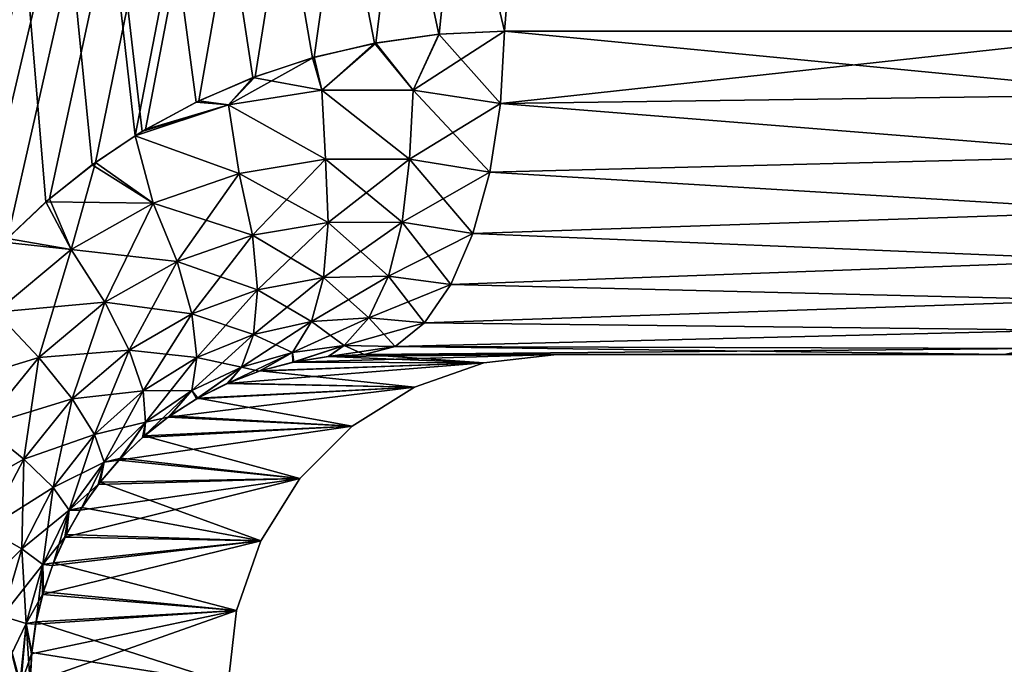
# Model space of a CAD drawing. Header units: millimetres. Extents: x -272 to -228, y -64 to 39.
# Tile 150 of 245: x -243.247 to -241.75, y -4.471 to -3.491. Entities that reach past the tile are written whole.
import ezdxf

# ---------------------------------------------------------------- set-up
doc = ezdxf.new("R2010")
doc.units = ezdxf.units.MM
doc.header["$LTSCALE"] = 26.699852
for name, color, linetype in [('104', 7, 'CONTINUOUS'), ('133', 7, 'CONTINUOUS'), ('134', 7, 'CONTINUOUS'), ('285', 7, 'CONTINUOUS'), ('286', 7, 'CONTINUOUS'), ('292', 7, 'CONTINUOUS'), ('293', 7, 'CONTINUOUS'), ('302', 7, 'CONTINUOUS'), ('303', 7, 'CONTINUOUS')]:
    doc.layers.add(name, color=color, linetype=linetype)

msp = doc.modelspace()

# ---------------------------------------------------------------- linework, layer by layer
at = {"layer": '104', "color": 31, "linetype": 'Continuous', "true_color": 0xffba99}
for points in [[(-241.7496, -4, 14.9499), (-242.7229, -4, 15.4471), (-241.7496, -4, -14.9499), (-241.7496, -4, 14.9499)], [(-241.7496, -4, -14.9499), (-242.7229, -4, 15.4471), (-242.4299, -4), (-241.7496, -4, -14.9499)], [(-242.7229, -4, -15.4471), (-241.7496, -4, -14.9499), (-242.4299, -4), (-242.7229, -4, -15.4471)], [(-240.81, -4, -14.3914), (-241.7496, -4, 14.9499), (-241.7496, -4, -14.9499), (-240.81, -4, -14.3914)]]:
    msp.add_3dface(points, dxfattribs=at)
at = {"layer": '133', "color": 31, "linetype": 'Continuous', "true_color": 0xffba99}
for points in [[(-242.1295, 1.1824, 15.8061), (-243.6215, 1.1824, 16.4648), (-242.5098, -3.5087, 15.8993), (-242.1295, 1.1824, 15.8061)], [(-242.5098, -3.5087, 15.8993), (-243.6215, 1.1824, 16.4648), (-242.6095, -3.5133, 15.9458), (-242.5098, -3.5087, 15.8993)], [(-242.6095, -3.5133, 15.9458), (-243.6215, 1.1824, 16.4648), (-242.7072, -3.527, 15.9905), (-242.6095, -3.5133, 15.9458)], [(-242.7072, -3.527, 15.9905), (-243.6215, 1.1824, 16.4648), (-242.8018, -3.5491, 16.0328), (-242.7072, -3.527, 15.9905)], [(-242.8018, -3.5491, 16.0328), (-243.6215, 1.1824, 16.4648), (-242.8925, -3.5791, 16.0727), (-242.8018, -3.5491, 16.0328)], [(-242.8925, -3.5791, 16.0727), (-243.6215, 1.1824, 16.4648), (-242.9789, -3.6166, 16.1099), (-242.8925, -3.5791, 16.0727)], [(-242.9789, -3.6166, 16.1099), (-243.6215, 1.1824, 16.4648), (-243.0606, -3.661, 16.1444), (-242.9789, -3.6166, 16.1099)], [(-243.0606, -3.661, 16.1444), (-243.6215, 1.1824, 16.4648), (-243.0712, -3.6675, 16.1488), (-243.0606, -3.661, 16.1444)], [(-243.0712, -3.6675, 16.1488), (-243.6215, 1.1824, 16.4648), (-243.1368, -3.7117, 16.176), (-243.0712, -3.6675, 16.1488)], [(-243.1368, -3.7117, 16.176), (-243.6215, 1.1824, 16.4648), (-243.2072, -3.768, 16.2046), (-243.1368, -3.7117, 16.176)], [(-243.2072, -3.768, 16.2046), (-243.6215, 1.1824, 16.4648), (-243.2715, -3.8293, 16.2303), (-243.2072, -3.768, 16.2046)], [(-241.508, -3.5087, 15.3876), (-242.1295, 1.1824, 15.8061), (-242.5098, -3.5087, 15.8993), (-241.508, -3.5087, 15.3876)], [(-240.7047, 1.1824, 15.0124), (-242.1295, 1.1824, 15.8061), (-241.508, -3.5087, 15.3876), (-240.7047, 1.1824, 15.0124)]]:
    msp.add_3dface(points, dxfattribs=at)
at = {"layer": '134', "color": 31, "linetype": 'Continuous', "true_color": 0xffba99}
for points in [[(-242.1295, 1.1824, -15.8061), (-243.5327, -4.3411, -16.3265), (-243.6215, 1.1824, -16.4648), (-242.1295, 1.1824, -15.8061)], [(-243.4899, -4.1801, -16.3125), (-243.5327, -4.3411, -16.3265), (-242.1295, 1.1824, -15.8061), (-243.4899, -4.1801, -16.3125)], [(-243.4582, -4.1028, -16.3013), (-243.4899, -4.1801, -16.3125), (-242.1295, 1.1824, -15.8061), (-243.4582, -4.1028, -16.3013)], [(-243.4198, -4.0279, -16.2872), (-243.4582, -4.1028, -16.3013), (-242.1295, 1.1824, -15.8061), (-243.4198, -4.0279, -16.2872)], [(-243.3748, -3.9562, -16.2703), (-243.4198, -4.0279, -16.2872), (-242.1295, 1.1824, -15.8061), (-243.3748, -3.9562, -16.2703)], [(-243.3235, -3.8879, -16.2506), (-243.3748, -3.9562, -16.2703), (-242.1295, 1.1824, -15.8061), (-243.3235, -3.8879, -16.2506)], [(-243.2657, -3.8234, -16.228), (-243.3235, -3.8879, -16.2506), (-242.1295, 1.1824, -15.8061), (-243.2657, -3.8234, -16.228)], [(-243.2016, -3.7632, -16.2024), (-243.2657, -3.8234, -16.228), (-242.1295, 1.1824, -15.8061), (-243.2016, -3.7632, -16.2024)], [(-243.1315, -3.7079, -16.1738), (-243.2016, -3.7632, -16.2024), (-242.1295, 1.1824, -15.8061), (-243.1315, -3.7079, -16.1738)], [(-243.0713, -3.6676, -16.1489), (-243.1315, -3.7079, -16.1738), (-242.1295, 1.1824, -15.8061), (-243.0713, -3.6676, -16.1489)], [(-243.0558, -3.6582, -16.1424), (-243.0713, -3.6676, -16.1489), (-242.1295, 1.1824, -15.8061), (-243.0558, -3.6582, -16.1424)], [(-242.9748, -3.6146, -16.1082), (-243.0558, -3.6582, -16.1424), (-242.1295, 1.1824, -15.8061), (-242.9748, -3.6146, -16.1082)], [(-242.889, -3.5778, -16.0712), (-242.9748, -3.6146, -16.1082), (-242.1295, 1.1824, -15.8061), (-242.889, -3.5778, -16.0712)], [(-242.799, -3.5483, -16.0316), (-242.889, -3.5778, -16.0712), (-242.1295, 1.1824, -15.8061), (-242.799, -3.5483, -16.0316)], [(-242.7054, -3.5266, -15.9897), (-242.799, -3.5483, -16.0316), (-242.1295, 1.1824, -15.8061), (-242.7054, -3.5266, -15.9897)], [(-242.6092, -3.5133, -15.9457), (-242.7054, -3.5266, -15.9897), (-242.1295, 1.1824, -15.8061), (-242.6092, -3.5133, -15.9457)], [(-242.5098, -3.5087, -15.8993), (-242.6092, -3.5133, -15.9457), (-242.1295, 1.1824, -15.8061), (-242.5098, -3.5087, -15.8993)], [(-241.508, -3.5087, -15.3876), (-242.5098, -3.5087, -15.8993), (-242.1295, 1.1824, -15.8061), (-241.508, -3.5087, -15.3876)], [(-240.7047, 1.1824, -15.0124), (-241.508, -3.5087, -15.3876), (-242.1295, 1.1824, -15.8061), (-240.7047, 1.1824, -15.0124)]]:
    msp.add_3dface(points, dxfattribs=at)
at = {"layer": '285', "color": 31, "linetype": 'Continuous', "true_color": 0xffba99}
for points in [[(-242.8829, -4.0254, 15.5946), (-242.9319, -4.0441, 15.6378), (-242.5411, -4.0125, 0), (-242.8829, -4.0254, 15.5946)], [(-242.5411, -4.0125, 0), (-242.9319, -4.0441, 15.6378), (-242.6467, -4.0494, 0), (-242.5411, -4.0125, 0)], [(-242.8314, -4.0115, 15.5481), (-242.8829, -4.0254, 15.5946), (-242.5411, -4.0125, 0), (-242.8314, -4.0115, 15.5481)], [(-242.8314, -4.0115, 15.5481), (-242.4299, -4), (-242.7778, -4.0029, 15.4988), (-242.8314, -4.0115, 15.5481)], [(-242.4299, -4), (-242.8314, -4.0115, 15.5481), (-242.5411, -4.0125, 0), (-242.4299, -4)], [(-242.4299, -4), (-242.7229, -4, 15.4471), (-242.7778, -4.0029, 15.4988), (-242.4299, -4)], [(-242.9781, -4.0674, 15.6776), (-243.0211, -4.0949, 15.714), (-242.6467, -4.0494, 0), (-242.9781, -4.0674, 15.6776)], [(-242.6467, -4.0494, 0), (-243.0211, -4.0949, 15.714), (-242.7416, -4.109, 0), (-242.6467, -4.0494, 0)], [(-242.9319, -4.0441, 15.6378), (-242.9781, -4.0674, 15.6776), (-242.6467, -4.0494, 0), (-242.9319, -4.0441, 15.6378)], [(-243.0211, -4.0949, 15.714), (-243.0605, -4.126, 15.7466), (-242.7416, -4.109, 0), (-243.0211, -4.0949, 15.714)], [(-243.0605, -4.126, 15.7466), (-243.0961, -4.1603, 15.7754), (-242.7416, -4.109, 0), (-243.0605, -4.126, 15.7466)], [(-242.7416, -4.109, 0), (-243.0961, -4.1603, 15.7754), (-242.8209, -4.1882, 0), (-242.7416, -4.109, 0)], [(-243.0961, -4.1603, 15.7754), (-243.1277, -4.1973, 15.8004), (-242.8209, -4.1882, 0), (-243.0961, -4.1603, 15.7754)], [(-243.1551, -4.2366, 15.8217), (-243.1783, -4.2777, 15.8392), (-242.8209, -4.1882, 0), (-243.1551, -4.2366, 15.8217)], [(-242.8209, -4.1882, 0), (-243.1783, -4.2777, 15.8392), (-242.8805, -4.283, 0), (-242.8209, -4.1882, 0)], [(-243.1277, -4.1973, 15.8004), (-243.1551, -4.2366, 15.8217), (-242.8209, -4.1882, 0), (-243.1277, -4.1973, 15.8004)], [(-243.1783, -4.2777, 15.8392), (-243.1974, -4.3205, 15.8531), (-242.8805, -4.283, 0), (-243.1783, -4.2777, 15.8392)], [(-243.1974, -4.3205, 15.8531), (-243.2122, -4.3646, 15.8635), (-242.8805, -4.283, 0), (-243.1974, -4.3205, 15.8531)], [(-242.8805, -4.283, 0), (-243.2122, -4.3646, 15.8635), (-242.9175, -4.3888, 0), (-242.8805, -4.283, 0)], [(-243.2122, -4.3646, 15.8635), (-243.2228, -4.4095, 15.8703), (-242.9175, -4.3888, 0), (-243.2122, -4.3646, 15.8635)], [(-243.2311, -4.5, 15.8737), (-242.93, -4.5), (-242.9175, -4.3888, 0), (-243.2311, -4.5, 15.8737)], [(-243.229, -4.4546, 15.8737), (-243.2311, -4.5, 15.8737), (-242.9175, -4.3888, 0), (-243.229, -4.4546, 15.8737)], [(-243.2228, -4.4095, 15.8703), (-243.229, -4.4546, 15.8737), (-242.9175, -4.3888, 0), (-243.2228, -4.4095, 15.8703)]]:
    msp.add_3dface(points, dxfattribs=at)
at = {"layer": '286', "color": 31, "linetype": 'Continuous', "true_color": 0xffba99}
for points in [[(-242.8303, -4.0113, -15.5472), (-242.5411, -4.0125, 0), (-242.8814, -4.0249, -15.5932), (-242.8303, -4.0113, -15.5472)], [(-242.5411, -4.0125, 0), (-242.6467, -4.0494, 0), (-242.8814, -4.0249, -15.5932), (-242.5411, -4.0125, 0)], [(-242.7776, -4.0029, -15.4986), (-242.5411, -4.0125, 0), (-242.8303, -4.0113, -15.5472), (-242.7776, -4.0029, -15.4986)], [(-242.7229, -4, -15.4471), (-242.5411, -4.0125, 0), (-242.7776, -4.0029, -15.4986), (-242.7229, -4, -15.4471)], [(-242.7229, -4, -15.4471), (-242.4299, -4), (-242.5411, -4.0125, 0), (-242.7229, -4, -15.4471)], [(-242.8814, -4.0249, -15.5932), (-242.6467, -4.0494, 0), (-242.9301, -4.0433, -15.6362), (-242.8814, -4.0249, -15.5932)], [(-242.9301, -4.0433, -15.6362), (-242.6467, -4.0494, 0), (-242.9759, -4.0662, -15.6758), (-242.9301, -4.0433, -15.6362)], [(-242.6467, -4.0494, 0), (-242.7416, -4.109, 0), (-242.9759, -4.0662, -15.6758), (-242.6467, -4.0494, 0)], [(-242.9759, -4.0662, -15.6758), (-242.7416, -4.109, 0), (-243.0185, -4.0931, -15.7118), (-242.9759, -4.0662, -15.6758)], [(-243.0185, -4.0931, -15.7118), (-242.7416, -4.109, 0), (-243.0578, -4.1236, -15.7443), (-243.0185, -4.0931, -15.7118)], [(-242.7416, -4.109, 0), (-242.8209, -4.1882, 0), (-243.0578, -4.1236, -15.7443), (-242.7416, -4.109, 0)], [(-243.0578, -4.1236, -15.7443), (-242.8209, -4.1882, 0), (-243.0933, -4.1573, -15.7731), (-243.0578, -4.1236, -15.7443)], [(-243.0933, -4.1573, -15.7731), (-242.8209, -4.1882, 0), (-243.1249, -4.1937, -15.7982), (-243.0933, -4.1573, -15.7731)], [(-242.8209, -4.1882, 0), (-242.8805, -4.283, 0), (-243.1249, -4.1937, -15.7982), (-242.8209, -4.1882, 0)], [(-243.1249, -4.1937, -15.7982), (-242.8805, -4.283, 0), (-243.1525, -4.2325, -15.8197), (-243.1249, -4.1937, -15.7982)], [(-243.1525, -4.2325, -15.8197), (-242.8805, -4.283, 0), (-243.1761, -4.2734, -15.8376), (-243.1525, -4.2325, -15.8197)], [(-243.1761, -4.2734, -15.8376), (-242.8805, -4.283, 0), (-243.1957, -4.3163, -15.8519), (-243.1761, -4.2734, -15.8376)], [(-242.8805, -4.283, 0), (-242.9175, -4.3888, 0), (-243.1957, -4.3163, -15.8519), (-242.8805, -4.283, 0)], [(-243.1957, -4.3163, -15.8519), (-242.9175, -4.3888, 0), (-243.211, -4.3604, -15.8627), (-243.1957, -4.3163, -15.8519)], [(-243.211, -4.3604, -15.8627), (-242.9175, -4.3888, 0), (-243.2221, -4.4059, -15.8699), (-243.211, -4.3604, -15.8627)], [(-242.9175, -4.3888, 0), (-242.93, -4.5), (-243.2221, -4.4059, -15.8699), (-242.9175, -4.3888, 0)], [(-243.2221, -4.4059, -15.8699), (-242.93, -4.5), (-243.2288, -4.4527, -15.8736), (-243.2221, -4.4059, -15.8699)], [(-242.93, -4.5), (-243.2311, -4.5, -15.8737), (-243.2288, -4.4527, -15.8736), (-242.93, -4.5)]]:
    msp.add_3dface(points, dxfattribs=at)
at = {"layer": '292', "color": 31, "linetype": 'Continuous', "true_color": 0xffba99}
for points in [[(-242.6095, -3.5133, 15.9458), (-242.7072, -3.527, 15.9905), (-242.6487, -3.5981, 15.9551), (-242.6095, -3.5133, 15.9458)], [(-242.6095, -3.5133, 15.9458), (-242.6487, -3.5981, 15.9551), (-242.5159, -3.6185, 15.8865), (-242.6095, -3.5133, 15.9458)], [(-242.5098, -3.5087, 15.8993), (-242.6095, -3.5133, 15.9458), (-242.5159, -3.6185, 15.8865), (-242.5098, -3.5087, 15.8993)], [(-242.7072, -3.527, 15.9905), (-242.8018, -3.5491, 16.0328), (-242.7875, -3.598, 16.0225), (-242.7072, -3.527, 15.9905)], [(-242.7072, -3.527, 15.9905), (-242.7875, -3.598, 16.0225), (-242.6487, -3.5981, 15.9551), (-242.7072, -3.527, 15.9905)], [(-242.8018, -3.5491, 16.0328), (-242.8925, -3.5791, 16.0727), (-242.7875, -3.598, 16.0225), (-242.8018, -3.5491, 16.0328)], [(-242.8925, -3.5791, 16.0727), (-242.9789, -3.6166, 16.1099), (-242.9295, -3.6205, 16.0876), (-242.8925, -3.5791, 16.0727)], [(-242.8925, -3.5791, 16.0727), (-242.9295, -3.6205, 16.0876), (-242.7875, -3.598, 16.0225), (-242.8925, -3.5791, 16.0727)], [(-242.7875, -3.598, 16.0225), (-242.9295, -3.6205, 16.0876), (-242.7822, -3.703, 15.993), (-242.7875, -3.598, 16.0225)], [(-242.6487, -3.5981, 15.9551), (-242.7875, -3.598, 16.0225), (-242.6542, -3.703, 15.9233), (-242.6487, -3.5981, 15.9551)], [(-242.6542, -3.703, 15.9233), (-242.7875, -3.598, 16.0225), (-242.7822, -3.703, 15.993), (-242.6542, -3.703, 15.9233)], [(-242.5321, -3.7226, 15.8521), (-242.6487, -3.5981, 15.9551), (-242.6542, -3.703, 15.9233), (-242.5321, -3.7226, 15.8521)], [(-242.5159, -3.6185, 15.8865), (-242.6487, -3.5981, 15.9551), (-242.5321, -3.7226, 15.8521), (-242.5159, -3.6185, 15.8865)], [(-243.0606, -3.661, 16.1444), (-243.0712, -3.6675, 16.1488), (-242.9295, -3.6205, 16.0876), (-243.0606, -3.661, 16.1444)], [(-242.9295, -3.6205, 16.0876), (-243.0712, -3.6675, 16.1488), (-242.9133, -3.7248, 16.06), (-242.9295, -3.6205, 16.0876)], [(-242.9789, -3.6166, 16.1099), (-243.0606, -3.661, 16.1444), (-242.9295, -3.6205, 16.0876), (-242.9789, -3.6166, 16.1099)], [(-242.7822, -3.703, 15.993), (-242.9295, -3.6205, 16.0876), (-242.9133, -3.7248, 16.06), (-242.7822, -3.703, 15.993)], [(-243.0712, -3.6675, 16.1488), (-243.1368, -3.7117, 16.176), (-243.0438, -3.7701, 16.1227), (-243.0712, -3.6675, 16.1488)], [(-242.9133, -3.7248, 16.06), (-243.0712, -3.6675, 16.1488), (-243.0438, -3.7701, 16.1227), (-242.9133, -3.7248, 16.06)], [(-243.1368, -3.7117, 16.176), (-243.2072, -3.768, 16.2046), (-243.0438, -3.7701, 16.1227), (-243.1368, -3.7117, 16.176)], [(-242.7822, -3.703, 15.993), (-242.9133, -3.7248, 16.06), (-242.7778, -3.7993, 15.9383), (-242.7822, -3.703, 15.993)], [(-242.6542, -3.703, 15.9233), (-242.7822, -3.703, 15.993), (-242.6652, -3.7989, 15.8688), (-242.6542, -3.703, 15.9233)], [(-242.6652, -3.7989, 15.8688), (-242.7822, -3.703, 15.993), (-242.7778, -3.7993, 15.9383), (-242.6652, -3.7989, 15.8688)], [(-242.5577, -3.8158, 15.7978), (-242.6542, -3.703, 15.9233), (-242.6652, -3.7989, 15.8688), (-242.5577, -3.8158, 15.7978)], [(-242.5321, -3.7226, 15.8521), (-242.6542, -3.703, 15.9233), (-242.5577, -3.8158, 15.7978), (-242.5321, -3.7226, 15.8521)], [(-242.9133, -3.7248, 16.06), (-243.0438, -3.7701, 16.1227), (-242.8931, -3.8187, 16.0048), (-242.9133, -3.7248, 16.06)], [(-242.7778, -3.7993, 15.9383), (-242.9133, -3.7248, 16.06), (-242.8931, -3.8187, 16.0048), (-242.7778, -3.7993, 15.9383)], [(-243.2072, -3.768, 16.2046), (-243.2715, -3.8293, 16.2303), (-243.1689, -3.8403, 16.1794), (-243.2072, -3.768, 16.2046)], [(-243.0438, -3.7701, 16.1227), (-243.2072, -3.768, 16.2046), (-243.1689, -3.8403, 16.1794), (-243.0438, -3.7701, 16.1227)], [(-243.0438, -3.7701, 16.1227), (-243.1689, -3.8403, 16.1794), (-243.0076, -3.8588, 16.0669), (-243.0438, -3.7701, 16.1227)], [(-242.8931, -3.8187, 16.0048), (-243.0438, -3.7701, 16.1227), (-243.0076, -3.8588, 16.0669), (-242.8931, -3.8187, 16.0048)], [(-242.7778, -3.7993, 15.9383), (-242.8931, -3.8187, 16.0048), (-242.785, -3.8829, 15.8659), (-242.7778, -3.7993, 15.9383)], [(-242.6862, -3.8807, 15.797), (-242.7778, -3.7993, 15.9383), (-242.785, -3.8829, 15.8659), (-242.6862, -3.8807, 15.797)], [(-242.6652, -3.7989, 15.8688), (-242.7778, -3.7993, 15.9383), (-242.6862, -3.8807, 15.797), (-242.6652, -3.7989, 15.8688)], [(-242.5914, -3.8934, 15.7262), (-242.6652, -3.7989, 15.8688), (-242.6862, -3.8807, 15.797), (-242.5914, -3.8934, 15.7262)], [(-242.5577, -3.8158, 15.7978), (-242.6652, -3.7989, 15.8688), (-242.5914, -3.8934, 15.7262), (-242.5577, -3.8158, 15.7978)], [(-243.1689, -3.8403, 16.1794), (-243.2715, -3.8293, 16.2303), (-243.2833, -3.9355, 16.2285), (-243.1689, -3.8403, 16.1794)], [(-242.8931, -3.8187, 16.0048), (-243.0076, -3.8588, 16.0669), (-242.8856, -3.9017, 15.9317), (-242.8931, -3.8187, 16.0048)], [(-242.785, -3.8829, 15.8659), (-242.8931, -3.8187, 16.0048), (-242.8856, -3.9017, 15.9317), (-242.785, -3.8829, 15.8659)], [(-243.1689, -3.8403, 16.1794), (-243.2833, -3.9355, 16.2285), (-243.1174, -3.9206, 16.123), (-243.1689, -3.8403, 16.1794)], [(-243.0076, -3.8588, 16.0669), (-243.1689, -3.8403, 16.1794), (-243.1174, -3.9206, 16.123), (-243.0076, -3.8588, 16.0669)], [(-243.0076, -3.8588, 16.0669), (-243.1174, -3.9206, 16.123), (-242.9851, -3.9383, 15.9929), (-243.0076, -3.8588, 16.0669)], [(-242.8856, -3.9017, 15.9317), (-243.0076, -3.8588, 16.0669), (-242.9851, -3.9383, 15.9929), (-242.8856, -3.9017, 15.9317)], [(-242.785, -3.8829, 15.8659), (-242.8856, -3.9017, 15.9317), (-242.8033, -3.9498, 15.7794), (-242.785, -3.8829, 15.8659)], [(-242.7162, -3.9442, 15.7112), (-242.785, -3.8829, 15.8659), (-242.8033, -3.9498, 15.7794), (-242.7162, -3.9442, 15.7112)], [(-242.6862, -3.8807, 15.797), (-242.785, -3.8829, 15.8659), (-242.7162, -3.9442, 15.7112), (-242.6862, -3.8807, 15.797)], [(-242.6316, -3.9517, 15.6409), (-242.6862, -3.8807, 15.797), (-242.7162, -3.9442, 15.7112), (-242.6316, -3.9517, 15.6409)], [(-242.5914, -3.8934, 15.7262), (-242.6862, -3.8807, 15.797), (-242.6316, -3.9517, 15.6409), (-242.5914, -3.8934, 15.7262)], [(-242.8856, -3.9017, 15.9317), (-242.9851, -3.9383, 15.9929), (-242.8912, -3.9696, 15.8443), (-242.8856, -3.9017, 15.9317)], [(-242.8033, -3.9498, 15.7794), (-242.8856, -3.9017, 15.9317), (-242.8912, -3.9696, 15.8443), (-242.8033, -3.9498, 15.7794)], [(-243.1174, -3.9206, 16.123), (-243.2833, -3.9355, 16.2285), (-243.2178, -4.0043, 16.1715), (-243.1174, -3.9206, 16.123)], [(-243.1174, -3.9206, 16.123), (-243.2178, -4.0043, 16.1715), (-243.0803, -3.9935, 16.0482), (-243.1174, -3.9206, 16.123)], [(-242.9851, -3.9383, 15.9929), (-243.1174, -3.9206, 16.123), (-243.0803, -3.9935, 16.0482), (-242.9851, -3.9383, 15.9929)], [(-243.2833, -3.9355, 16.2285), (-243.3808, -4.0543, 16.2682), (-243.2178, -4.0043, 16.1715), (-243.2833, -3.9355, 16.2285)], [(-242.9851, -3.9383, 15.9929), (-243.0803, -3.9935, 16.0482), (-242.9775, -4.0046, 15.9044), (-242.9851, -3.9383, 15.9929)], [(-242.8912, -3.9696, 15.8443), (-242.9851, -3.9383, 15.9929), (-242.9775, -4.0046, 15.9044), (-242.8912, -3.9696, 15.8443)], [(-242.8033, -3.9498, 15.7794), (-242.8912, -3.9696, 15.8443), (-242.832, -3.9967, 15.6832), (-242.8033, -3.9498, 15.7794)], [(-242.7536, -3.9864, 15.6158), (-242.8033, -3.9498, 15.7794), (-242.832, -3.9967, 15.6832), (-242.7536, -3.9864, 15.6158)], [(-242.7162, -3.9442, 15.7112), (-242.8033, -3.9498, 15.7794), (-242.7536, -3.9864, 15.6158), (-242.7162, -3.9442, 15.7112)], [(-242.6762, -3.9879, 15.5461), (-242.7162, -3.9442, 15.7112), (-242.7536, -3.9864, 15.6158), (-242.6762, -3.9879, 15.5461)], [(-242.6316, -3.9517, 15.6409), (-242.7162, -3.9442, 15.7112), (-242.6762, -3.9879, 15.5461), (-242.6316, -3.9517, 15.6409)], [(-242.8912, -3.9696, 15.8443), (-242.9775, -4.0046, 15.9044), (-242.9098, -4.0192, 15.7469), (-242.8912, -3.9696, 15.8443)], [(-242.832, -3.9967, 15.6832), (-242.8912, -3.9696, 15.8443), (-242.9098, -4.0192, 15.7469), (-242.832, -3.9967, 15.6832)], [(-243.0803, -3.9935, 16.0482), (-243.2178, -4.0043, 16.1715), (-243.167, -4.0673, 16.0958), (-243.0803, -3.9935, 16.0482)], [(-243.0803, -3.9935, 16.0482), (-243.167, -4.0673, 16.0958), (-243.0594, -4.0552, 15.9585), (-243.0803, -3.9935, 16.0482)], [(-242.9775, -4.0046, 15.9044), (-243.0803, -3.9935, 16.0482), (-243.0594, -4.0552, 15.9585), (-242.9775, -4.0046, 15.9044)], [(-242.8829, -4.0254, 15.5946), (-242.832, -3.9967, 15.6832), (-242.9098, -4.0192, 15.7469), (-242.8829, -4.0254, 15.5946)], [(-242.8829, -4.0254, 15.5946), (-242.8314, -4.0115, 15.5481), (-242.832, -3.9967, 15.6832), (-242.8829, -4.0254, 15.5946)], [(-242.8314, -4.0115, 15.5481), (-242.7536, -3.9864, 15.6158), (-242.832, -3.9967, 15.6832), (-242.8314, -4.0115, 15.5481)], [(-242.8314, -4.0115, 15.5481), (-242.7778, -4.0029, 15.4988), (-242.7536, -3.9864, 15.6158), (-242.8314, -4.0115, 15.5481)], [(-242.7778, -4.0029, 15.4988), (-242.7229, -4, 15.4471), (-242.7536, -3.9864, 15.6158), (-242.7778, -4.0029, 15.4988)], [(-242.7229, -4, 15.4471), (-242.6762, -3.9879, 15.5461), (-242.7536, -3.9864, 15.6158), (-242.7229, -4, 15.4471)], [(-243.2178, -4.0043, 16.1715), (-243.3808, -4.0543, 16.2682), (-243.3033, -4.1087, 16.2107), (-243.2178, -4.0043, 16.1715)], [(-243.2178, -4.0043, 16.1715), (-243.3033, -4.1087, 16.2107), (-243.167, -4.0673, 16.0958), (-243.2178, -4.0043, 16.1715)], [(-242.9775, -4.0046, 15.9044), (-243.0594, -4.0552, 15.9585), (-242.9851, -4.0545, 15.8058), (-242.9775, -4.0046, 15.9044)], [(-242.9098, -4.0192, 15.7469), (-242.9775, -4.0046, 15.9044), (-242.9851, -4.0545, 15.8058), (-242.9098, -4.0192, 15.7469)], [(-242.9781, -4.0674, 15.6776), (-242.9098, -4.0192, 15.7469), (-242.9851, -4.0545, 15.8058), (-242.9781, -4.0674, 15.6776)], [(-242.9781, -4.0674, 15.6776), (-242.9319, -4.0441, 15.6378), (-242.9098, -4.0192, 15.7469), (-242.9781, -4.0674, 15.6776)], [(-242.9319, -4.0441, 15.6378), (-242.8829, -4.0254, 15.5946), (-242.9098, -4.0192, 15.7469), (-242.9319, -4.0441, 15.6378)], [(-243.0594, -4.0552, 15.9585), (-243.167, -4.0673, 16.0958), (-243.1335, -4.1213, 16.005), (-243.0594, -4.0552, 15.9585)], [(-243.0594, -4.0552, 15.9585), (-243.1335, -4.1213, 16.005), (-243.0556, -4.1027, 15.8585), (-243.0594, -4.0552, 15.9585)], [(-242.9851, -4.0545, 15.8058), (-243.0594, -4.0552, 15.9585), (-243.0556, -4.1027, 15.8585), (-242.9851, -4.0545, 15.8058)], [(-243.0211, -4.0949, 15.714), (-242.9851, -4.0545, 15.8058), (-243.0556, -4.1027, 15.8585), (-243.0211, -4.0949, 15.714)], [(-243.0211, -4.0949, 15.714), (-242.9781, -4.0674, 15.6776), (-242.9851, -4.0545, 15.8058), (-243.0211, -4.0949, 15.714)], [(-243.167, -4.0673, 16.0958), (-243.3033, -4.1087, 16.2107), (-243.2408, -4.1588, 16.1341), (-243.167, -4.0673, 16.0958)], [(-243.167, -4.0673, 16.0958), (-243.2408, -4.1588, 16.1341), (-243.1335, -4.1213, 16.005), (-243.167, -4.0673, 16.0958)], [(-243.0556, -4.1027, 15.8585), (-243.1335, -4.1213, 16.005), (-243.1188, -4.1637, 15.9036), (-243.0556, -4.1027, 15.8585)], [(-243.0961, -4.1603, 15.7754), (-243.0556, -4.1027, 15.8585), (-243.1188, -4.1637, 15.9036), (-243.0961, -4.1603, 15.7754)], [(-243.0961, -4.1603, 15.7754), (-243.0605, -4.126, 15.7466), (-243.0556, -4.1027, 15.8585), (-243.0961, -4.1603, 15.7754)], [(-243.0605, -4.126, 15.7466), (-243.0211, -4.0949, 15.714), (-243.0556, -4.1027, 15.8585), (-243.0605, -4.126, 15.7466)], [(-243.3033, -4.1087, 16.2107), (-243.3688, -4.2309, 16.2388), (-243.2408, -4.1588, 16.1341), (-243.3033, -4.1087, 16.2107)], [(-243.1335, -4.1213, 16.005), (-243.2408, -4.1588, 16.1341), (-243.1962, -4.2021, 16.0423), (-243.1335, -4.1213, 16.005)], [(-243.1335, -4.1213, 16.005), (-243.1962, -4.2021, 16.0423), (-243.1188, -4.1637, 15.9036), (-243.1335, -4.1213, 16.005)], [(-243.2408, -4.1588, 16.1341), (-243.3688, -4.2309, 16.2388), (-243.2971, -4.2654, 16.1616), (-243.2408, -4.1588, 16.1341)], [(-243.2408, -4.1588, 16.1341), (-243.2971, -4.2654, 16.1616), (-243.1962, -4.2021, 16.0423), (-243.2408, -4.1588, 16.1341)], [(-243.1277, -4.1973, 15.8004), (-243.0961, -4.1603, 15.7754), (-243.1188, -4.1637, 15.9036), (-243.1277, -4.1973, 15.8004)], [(-243.1188, -4.1637, 15.9036), (-243.1962, -4.2021, 16.0423), (-243.1719, -4.2364, 15.9397), (-243.1188, -4.1637, 15.9036)], [(-243.1277, -4.1973, 15.8004), (-243.1188, -4.1637, 15.9036), (-243.1719, -4.2364, 15.9397), (-243.1277, -4.1973, 15.8004)], [(-243.1962, -4.2021, 16.0423), (-243.2971, -4.2654, 16.1616), (-243.244, -4.2952, 16.0691), (-243.1962, -4.2021, 16.0423)], [(-243.1962, -4.2021, 16.0423), (-243.244, -4.2952, 16.0691), (-243.1719, -4.2364, 15.9397), (-243.1962, -4.2021, 16.0423)], [(-243.1551, -4.2366, 15.8217), (-243.1277, -4.1973, 15.8004), (-243.1719, -4.2364, 15.9397), (-243.1551, -4.2366, 15.8217)], [(-243.1719, -4.2364, 15.9397), (-243.244, -4.2952, 16.0691), (-243.2121, -4.319, 15.9656), (-243.1719, -4.2364, 15.9397)], [(-243.1783, -4.2777, 15.8392), (-243.1719, -4.2364, 15.9397), (-243.2121, -4.319, 15.9656), (-243.1783, -4.2777, 15.8392)], [(-243.1783, -4.2777, 15.8392), (-243.1551, -4.2366, 15.8217), (-243.1719, -4.2364, 15.9397), (-243.1783, -4.2777, 15.8392)], [(-243.2971, -4.2654, 16.1616), (-243.3322, -4.3829, 16.1772), (-243.244, -4.2952, 16.0691), (-243.2971, -4.2654, 16.1616)], [(-243.1974, -4.3205, 15.8531), (-243.1783, -4.2777, 15.8392), (-243.2121, -4.319, 15.9656), (-243.1974, -4.3205, 15.8531)], [(-243.244, -4.2952, 16.0691), (-243.3322, -4.3829, 16.1772), (-243.2738, -4.3974, 16.0842), (-243.244, -4.2952, 16.0691)], [(-243.244, -4.2952, 16.0691), (-243.2738, -4.3974, 16.0842), (-243.2121, -4.319, 15.9656), (-243.244, -4.2952, 16.0691)], [(-243.2121, -4.319, 15.9656), (-243.2738, -4.3974, 16.0842), (-243.2371, -4.4087, 15.9802), (-243.2121, -4.319, 15.9656)], [(-243.2122, -4.3646, 15.8635), (-243.2121, -4.319, 15.9656), (-243.2371, -4.4087, 15.9802), (-243.2122, -4.3646, 15.8635)], [(-243.2122, -4.3646, 15.8635), (-243.1974, -4.3205, 15.8531), (-243.2121, -4.319, 15.9656), (-243.2122, -4.3646, 15.8635)], [(-243.2228, -4.4095, 15.8703), (-243.2122, -4.3646, 15.8635), (-243.2371, -4.4087, 15.9802), (-243.2228, -4.4095, 15.8703)], [(-243.2738, -4.3974, 16.0842), (-243.2834, -4.504, 16.087), (-243.2371, -4.4087, 15.9802), (-243.2738, -4.3974, 16.0842)], [(-243.2834, -4.504, 16.087), (-243.247, -4.5022, 15.9898), (-243.2371, -4.4087, 15.9802), (-243.2834, -4.504, 16.087)], [(-243.247, -4.5022, 15.9898), (-243.2453, -4.5021, 15.9829), (-243.2371, -4.4087, 15.9802), (-243.247, -4.5022, 15.9898)], [(-243.2453, -4.5021, 15.9829), (-243.229, -4.4546, 15.8737), (-243.2371, -4.4087, 15.9802), (-243.2453, -4.5021, 15.9829)], [(-243.229, -4.4546, 15.8737), (-243.2228, -4.4095, 15.8703), (-243.2371, -4.4087, 15.9802), (-243.229, -4.4546, 15.8737)], [(-243.2311, -4.5, 15.8737), (-243.229, -4.4546, 15.8737), (-243.2453, -4.5021, 15.9829), (-243.2311, -4.5, 15.8737)]]:
    msp.add_3dface(points, dxfattribs=at)
at = {"layer": '293', "color": 31, "linetype": 'Continuous', "true_color": 0xffba99}
for points in [[(-241.508, -3.5087, 15.3876), (-242.5098, -3.5087, 15.8993), (-242.5159, -3.6185, 15.8865), (-241.508, -3.5087, 15.3876)], [(-241.508, -3.5087, 15.3876), (-242.5159, -3.6185, 15.8865), (-241.5134, -3.605, 15.3779), (-241.508, -3.5087, 15.3876)], [(-241.5134, -3.605, 15.3779), (-242.5159, -3.6185, 15.8865), (-241.5276, -3.6974, 15.3521), (-241.5134, -3.605, 15.3779)], [(-242.5159, -3.6185, 15.8865), (-242.5321, -3.7226, 15.8521), (-241.5276, -3.6974, 15.3521), (-242.5159, -3.6185, 15.8865)], [(-241.5276, -3.6974, 15.3521), (-242.5321, -3.7226, 15.8521), (-241.5502, -3.7823, 15.3112), (-241.5276, -3.6974, 15.3521)], [(-242.5321, -3.7226, 15.8521), (-242.5577, -3.8158, 15.7978), (-241.5502, -3.7823, 15.3112), (-242.5321, -3.7226, 15.8521)], [(-241.5502, -3.7823, 15.3112), (-242.5577, -3.8158, 15.7978), (-241.5802, -3.8566, 15.2567), (-241.5502, -3.7823, 15.3112)], [(-242.5577, -3.8158, 15.7978), (-242.5914, -3.8934, 15.7262), (-241.5802, -3.8566, 15.2567), (-242.5577, -3.8158, 15.7978)], [(-241.5802, -3.8566, 15.2567), (-242.5914, -3.8934, 15.7262), (-241.6167, -3.9175, 15.1907), (-241.5802, -3.8566, 15.2567)], [(-242.5914, -3.8934, 15.7262), (-242.6316, -3.9517, 15.6409), (-241.6167, -3.9175, 15.1907), (-242.5914, -3.8934, 15.7262)], [(-241.6167, -3.9175, 15.1907), (-242.6316, -3.9517, 15.6409), (-241.6581, -3.9628, 15.1156), (-241.6167, -3.9175, 15.1907)], [(-242.6316, -3.9517, 15.6409), (-242.6762, -3.9879, 15.5461), (-241.6581, -3.9628, 15.1156), (-242.6316, -3.9517, 15.6409)], [(-241.6581, -3.9628, 15.1156), (-242.6762, -3.9879, 15.5461), (-241.7029, -3.9906, 15.0343), (-241.6581, -3.9628, 15.1156)], [(-242.6762, -3.9879, 15.5461), (-242.7229, -4, 15.4471), (-241.7029, -3.9906, 15.0343), (-242.6762, -3.9879, 15.5461)], [(-242.7229, -4, 15.4471), (-241.7496, -4, 14.9499), (-241.7029, -3.9906, 15.0343), (-242.7229, -4, 15.4471)]]:
    msp.add_3dface(points, dxfattribs=at)
at = {"layer": '302', "color": 31, "linetype": 'Continuous', "true_color": 0xffba99}
for points in [[(-242.7054, -3.5266, -15.9897), (-242.6092, -3.5133, -15.9457), (-242.6487, -3.5981, -15.9551), (-242.7054, -3.5266, -15.9897)], [(-242.6092, -3.5133, -15.9457), (-242.5098, -3.5087, -15.8993), (-242.6487, -3.5981, -15.9551), (-242.6092, -3.5133, -15.9457)], [(-242.6487, -3.5981, -15.9551), (-242.5098, -3.5087, -15.8993), (-242.5159, -3.6185, -15.8865), (-242.6487, -3.5981, -15.9551)], [(-242.799, -3.5483, -16.0316), (-242.7054, -3.5266, -15.9897), (-242.7876, -3.598, -16.0226), (-242.799, -3.5483, -16.0316)], [(-242.7876, -3.598, -16.0226), (-242.7054, -3.5266, -15.9897), (-242.6487, -3.5981, -15.9551), (-242.7876, -3.598, -16.0226)], [(-242.889, -3.5778, -16.0712), (-242.799, -3.5483, -16.0316), (-242.9296, -3.6205, -16.0876), (-242.889, -3.5778, -16.0712)], [(-242.9296, -3.6205, -16.0876), (-242.799, -3.5483, -16.0316), (-242.7876, -3.598, -16.0226), (-242.9296, -3.6205, -16.0876)], [(-242.9748, -3.6146, -16.1082), (-242.889, -3.5778, -16.0712), (-242.9296, -3.6205, -16.0876), (-242.9748, -3.6146, -16.1082)], [(-242.9296, -3.6205, -16.0876), (-242.7876, -3.598, -16.0226), (-242.7822, -3.703, -15.993), (-242.9296, -3.6205, -16.0876)], [(-242.7876, -3.598, -16.0226), (-242.6487, -3.5981, -15.9551), (-242.6542, -3.703, -15.9233), (-242.7876, -3.598, -16.0226)], [(-242.7822, -3.703, -15.993), (-242.7876, -3.598, -16.0226), (-242.6542, -3.703, -15.9233), (-242.7822, -3.703, -15.993)], [(-242.6487, -3.5981, -15.9551), (-242.5159, -3.6185, -15.8865), (-242.6542, -3.703, -15.9233), (-242.6487, -3.5981, -15.9551)], [(-243.0713, -3.6676, -16.1489), (-243.0558, -3.6582, -16.1424), (-242.9296, -3.6205, -16.0876), (-243.0713, -3.6676, -16.1489)], [(-243.0713, -3.6676, -16.1489), (-242.9296, -3.6205, -16.0876), (-242.9133, -3.7248, -16.06), (-243.0713, -3.6676, -16.1489)], [(-243.0558, -3.6582, -16.1424), (-242.9748, -3.6146, -16.1082), (-242.9296, -3.6205, -16.0876), (-243.0558, -3.6582, -16.1424)], [(-242.9133, -3.7248, -16.06), (-242.9296, -3.6205, -16.0876), (-242.7822, -3.703, -15.993), (-242.9133, -3.7248, -16.06)], [(-242.6542, -3.703, -15.9233), (-242.5159, -3.6185, -15.8865), (-242.5321, -3.7226, -15.8521), (-242.6542, -3.703, -15.9233)], [(-243.1315, -3.7079, -16.1738), (-243.0713, -3.6676, -16.1489), (-243.0438, -3.7701, -16.1227), (-243.1315, -3.7079, -16.1738)], [(-243.0438, -3.7701, -16.1227), (-243.0713, -3.6676, -16.1489), (-242.9133, -3.7248, -16.06), (-243.0438, -3.7701, -16.1227)], [(-243.2016, -3.7632, -16.2024), (-243.1315, -3.7079, -16.1738), (-243.1689, -3.8403, -16.1794), (-243.2016, -3.7632, -16.2024)], [(-243.1689, -3.8403, -16.1794), (-243.1315, -3.7079, -16.1738), (-243.0438, -3.7701, -16.1227), (-243.1689, -3.8403, -16.1794)], [(-242.9133, -3.7248, -16.06), (-242.7822, -3.703, -15.993), (-242.8931, -3.8187, -16.0048), (-242.9133, -3.7248, -16.06)], [(-242.8931, -3.8187, -16.0048), (-242.7822, -3.703, -15.993), (-242.7778, -3.7993, -15.9383), (-242.8931, -3.8187, -16.0048)], [(-242.7822, -3.703, -15.993), (-242.6542, -3.703, -15.9233), (-242.7778, -3.7993, -15.9383), (-242.7822, -3.703, -15.993)], [(-242.7778, -3.7993, -15.9383), (-242.6542, -3.703, -15.9233), (-242.6652, -3.7989, -15.8688), (-242.7778, -3.7993, -15.9383)], [(-242.6542, -3.703, -15.9233), (-242.5321, -3.7226, -15.8521), (-242.6652, -3.7989, -15.8688), (-242.6542, -3.703, -15.9233)], [(-243.0438, -3.7701, -16.1227), (-242.9133, -3.7248, -16.06), (-243.0076, -3.8588, -16.0669), (-243.0438, -3.7701, -16.1227)], [(-243.0076, -3.8588, -16.0669), (-242.9133, -3.7248, -16.06), (-242.8931, -3.8187, -16.0048), (-243.0076, -3.8588, -16.0669)], [(-242.6652, -3.7989, -15.8688), (-242.5321, -3.7226, -15.8521), (-242.5577, -3.8158, -15.7978), (-242.6652, -3.7989, -15.8688)], [(-243.2657, -3.8234, -16.228), (-243.2016, -3.7632, -16.2024), (-243.1689, -3.8403, -16.1794), (-243.2657, -3.8234, -16.228)], [(-243.1689, -3.8403, -16.1794), (-243.0438, -3.7701, -16.1227), (-243.1174, -3.9206, -16.123), (-243.1689, -3.8403, -16.1794)], [(-243.1174, -3.9206, -16.123), (-243.0438, -3.7701, -16.1227), (-243.0076, -3.8588, -16.0669), (-243.1174, -3.9206, -16.123)], [(-242.8931, -3.8187, -16.0048), (-242.7778, -3.7993, -15.9383), (-242.8856, -3.9017, -15.9317), (-242.8931, -3.8187, -16.0048)], [(-242.8856, -3.9017, -15.9317), (-242.7778, -3.7993, -15.9383), (-242.785, -3.8829, -15.8659), (-242.8856, -3.9017, -15.9317)], [(-242.7778, -3.7993, -15.9383), (-242.6652, -3.7989, -15.8688), (-242.785, -3.8829, -15.8659), (-242.7778, -3.7993, -15.9383)], [(-242.785, -3.8829, -15.8659), (-242.6652, -3.7989, -15.8688), (-242.6862, -3.8807, -15.797), (-242.785, -3.8829, -15.8659)], [(-242.6652, -3.7989, -15.8688), (-242.5577, -3.8158, -15.7978), (-242.6862, -3.8807, -15.797), (-242.6652, -3.7989, -15.8688)], [(-242.6862, -3.8807, -15.797), (-242.5577, -3.8158, -15.7978), (-242.5914, -3.8934, -15.7262), (-242.6862, -3.8807, -15.797)], [(-243.2833, -3.9355, -16.2285), (-243.2657, -3.8234, -16.228), (-243.1689, -3.8403, -16.1794), (-243.2833, -3.9355, -16.2285)], [(-243.0076, -3.8588, -16.0669), (-242.8931, -3.8187, -16.0048), (-242.9851, -3.9383, -15.9929), (-243.0076, -3.8588, -16.0669)], [(-242.9851, -3.9383, -15.9929), (-242.8931, -3.8187, -16.0048), (-242.8856, -3.9017, -15.9317), (-242.9851, -3.9383, -15.9929)], [(-243.2833, -3.9355, -16.2285), (-243.1689, -3.8403, -16.1794), (-243.2178, -4.0043, -16.1715), (-243.2833, -3.9355, -16.2285)], [(-243.2178, -4.0043, -16.1715), (-243.1689, -3.8403, -16.1794), (-243.1174, -3.9206, -16.123), (-243.2178, -4.0043, -16.1715)], [(-243.1174, -3.9206, -16.123), (-243.0076, -3.8588, -16.0669), (-243.0803, -3.9934, -16.0482), (-243.1174, -3.9206, -16.123)], [(-243.0803, -3.9934, -16.0482), (-243.0076, -3.8588, -16.0669), (-242.9851, -3.9383, -15.9929), (-243.0803, -3.9934, -16.0482)], [(-242.8856, -3.9017, -15.9317), (-242.785, -3.8829, -15.8659), (-242.8912, -3.9696, -15.8443), (-242.8856, -3.9017, -15.9317)], [(-242.8912, -3.9696, -15.8443), (-242.785, -3.8829, -15.8659), (-242.8033, -3.9498, -15.7794), (-242.8912, -3.9696, -15.8443)], [(-242.785, -3.8829, -15.8659), (-242.6862, -3.8807, -15.797), (-242.8033, -3.9498, -15.7794), (-242.785, -3.8829, -15.8659)], [(-242.8033, -3.9498, -15.7794), (-242.6862, -3.8807, -15.797), (-242.7162, -3.9442, -15.7112), (-242.8033, -3.9498, -15.7794)], [(-242.6862, -3.8807, -15.797), (-242.5914, -3.8934, -15.7262), (-242.7162, -3.9442, -15.7112), (-242.6862, -3.8807, -15.797)], [(-242.7162, -3.9442, -15.7112), (-242.5914, -3.8934, -15.7262), (-242.6316, -3.9517, -15.6409), (-242.7162, -3.9442, -15.7112)], [(-242.9851, -3.9383, -15.9929), (-242.8856, -3.9017, -15.9317), (-242.9775, -4.0046, -15.9044), (-242.9851, -3.9383, -15.9929)], [(-242.9775, -4.0046, -15.9044), (-242.8856, -3.9017, -15.9317), (-242.8912, -3.9696, -15.8443), (-242.9775, -4.0046, -15.9044)], [(-243.2178, -4.0043, -16.1715), (-243.1174, -3.9206, -16.123), (-243.167, -4.0673, -16.0958), (-243.2178, -4.0043, -16.1715)], [(-243.167, -4.0673, -16.0958), (-243.1174, -3.9206, -16.123), (-243.0803, -3.9934, -16.0482), (-243.167, -4.0673, -16.0958)], [(-243.3033, -4.1087, -16.2107), (-243.2833, -3.9355, -16.2285), (-243.2178, -4.0043, -16.1715), (-243.3033, -4.1087, -16.2107)], [(-243.0803, -3.9934, -16.0482), (-242.9851, -3.9383, -15.9929), (-243.0594, -4.0552, -15.9585), (-243.0803, -3.9934, -16.0482)], [(-243.0594, -4.0552, -15.9585), (-242.9851, -3.9383, -15.9929), (-242.9775, -4.0046, -15.9044), (-243.0594, -4.0552, -15.9585)], [(-242.8912, -3.9696, -15.8443), (-242.8033, -3.9498, -15.7794), (-242.9098, -4.0192, -15.7469), (-242.8912, -3.9696, -15.8443)], [(-242.9098, -4.0192, -15.7469), (-242.8033, -3.9498, -15.7794), (-242.832, -3.9967, -15.6832), (-242.9098, -4.0192, -15.7469)], [(-242.8033, -3.9498, -15.7794), (-242.7162, -3.9442, -15.7112), (-242.832, -3.9967, -15.6832), (-242.8033, -3.9498, -15.7794)], [(-242.832, -3.9967, -15.6832), (-242.7162, -3.9442, -15.7112), (-242.7536, -3.9864, -15.6158), (-242.832, -3.9967, -15.6832)], [(-242.7162, -3.9442, -15.7112), (-242.6316, -3.9517, -15.6409), (-242.7536, -3.9864, -15.6158), (-242.7162, -3.9442, -15.7112)], [(-242.7536, -3.9864, -15.6158), (-242.6316, -3.9517, -15.6409), (-242.6762, -3.9879, -15.5461), (-242.7536, -3.9864, -15.6158)], [(-242.9775, -4.0046, -15.9044), (-242.8912, -3.9696, -15.8443), (-242.9851, -4.0545, -15.8058), (-242.9775, -4.0046, -15.9044)], [(-242.9851, -4.0545, -15.8058), (-242.8912, -3.9696, -15.8443), (-242.9098, -4.0192, -15.7469), (-242.9851, -4.0545, -15.8058)], [(-243.167, -4.0673, -16.0958), (-243.0803, -3.9934, -16.0482), (-243.1335, -4.1213, -16.005), (-243.167, -4.0673, -16.0958)], [(-243.1335, -4.1213, -16.005), (-243.0803, -3.9934, -16.0482), (-243.0594, -4.0552, -15.9585), (-243.1335, -4.1213, -16.005)], [(-242.8814, -4.0249, -15.5932), (-242.9301, -4.0433, -15.6362), (-242.832, -3.9967, -15.6832), (-242.8814, -4.0249, -15.5932)], [(-242.9301, -4.0433, -15.6362), (-242.9098, -4.0192, -15.7469), (-242.832, -3.9967, -15.6832), (-242.9301, -4.0433, -15.6362)], [(-242.8303, -4.0113, -15.5472), (-242.8814, -4.0249, -15.5932), (-242.832, -3.9967, -15.6832), (-242.8303, -4.0113, -15.5472)], [(-242.8303, -4.0113, -15.5472), (-242.832, -3.9967, -15.6832), (-242.7536, -3.9864, -15.6158), (-242.8303, -4.0113, -15.5472)], [(-242.7776, -4.0029, -15.4986), (-242.8303, -4.0113, -15.5472), (-242.7536, -3.9864, -15.6158), (-242.7776, -4.0029, -15.4986)], [(-242.7776, -4.0029, -15.4986), (-242.7536, -3.9864, -15.6158), (-242.6762, -3.9879, -15.5461), (-242.7776, -4.0029, -15.4986)], [(-242.7229, -4, -15.4471), (-242.7776, -4.0029, -15.4986), (-242.6762, -3.9879, -15.5461), (-242.7229, -4, -15.4471)], [(-243.3033, -4.1087, -16.2107), (-243.2178, -4.0043, -16.1715), (-243.2408, -4.1588, -16.1341), (-243.3033, -4.1087, -16.2107)], [(-243.2408, -4.1588, -16.1341), (-243.2178, -4.0043, -16.1715), (-243.167, -4.0673, -16.0958), (-243.2408, -4.1588, -16.1341)], [(-243.0594, -4.0552, -15.9585), (-242.9775, -4.0046, -15.9044), (-243.0556, -4.1027, -15.8585), (-243.0594, -4.0552, -15.9585)], [(-243.0556, -4.1027, -15.8585), (-242.9775, -4.0046, -15.9044), (-242.9851, -4.0545, -15.8058), (-243.0556, -4.1027, -15.8585)], [(-242.9759, -4.0662, -15.6758), (-242.9851, -4.0545, -15.8058), (-242.9098, -4.0192, -15.7469), (-242.9759, -4.0662, -15.6758)], [(-242.9301, -4.0433, -15.6362), (-242.9759, -4.0662, -15.6758), (-242.9098, -4.0192, -15.7469), (-242.9301, -4.0433, -15.6362)], [(-243.1335, -4.1213, -16.005), (-243.0594, -4.0552, -15.9585), (-243.1188, -4.1637, -15.9036), (-243.1335, -4.1213, -16.005)], [(-243.1188, -4.1637, -15.9036), (-243.0594, -4.0552, -15.9585), (-243.0556, -4.1027, -15.8585), (-243.1188, -4.1637, -15.9036)], [(-243.0185, -4.0931, -15.7118), (-243.0578, -4.1236, -15.7443), (-242.9851, -4.0545, -15.8058), (-243.0185, -4.0931, -15.7118)], [(-243.0578, -4.1236, -15.7443), (-243.0556, -4.1027, -15.8585), (-242.9851, -4.0545, -15.8058), (-243.0578, -4.1236, -15.7443)], [(-242.9759, -4.0662, -15.6758), (-243.0185, -4.0931, -15.7118), (-242.9851, -4.0545, -15.8058), (-242.9759, -4.0662, -15.6758)], [(-243.2408, -4.1588, -16.1341), (-243.167, -4.0673, -16.0958), (-243.1962, -4.2021, -16.0423), (-243.2408, -4.1588, -16.1341)], [(-243.1962, -4.2021, -16.0423), (-243.167, -4.0673, -16.0958), (-243.1335, -4.1213, -16.005), (-243.1962, -4.2021, -16.0423)], [(-243.0933, -4.1573, -15.7731), (-243.1188, -4.1637, -15.9036), (-243.0556, -4.1027, -15.8585), (-243.0933, -4.1573, -15.7731)], [(-243.0578, -4.1236, -15.7443), (-243.0933, -4.1573, -15.7731), (-243.0556, -4.1027, -15.8585), (-243.0578, -4.1236, -15.7443)], [(-243.2971, -4.2654, -16.1616), (-243.3033, -4.1087, -16.2107), (-243.2408, -4.1588, -16.1341), (-243.2971, -4.2654, -16.1616)], [(-243.1962, -4.2021, -16.0423), (-243.1335, -4.1213, -16.005), (-243.1719, -4.2364, -15.9397), (-243.1962, -4.2021, -16.0423)], [(-243.1719, -4.2364, -15.9397), (-243.1335, -4.1213, -16.005), (-243.1188, -4.1637, -15.9036), (-243.1719, -4.2364, -15.9397)], [(-243.2971, -4.2654, -16.1616), (-243.2408, -4.1588, -16.1341), (-243.244, -4.2952, -16.0691), (-243.2971, -4.2654, -16.1616)], [(-243.244, -4.2952, -16.0691), (-243.2408, -4.1588, -16.1341), (-243.1962, -4.2021, -16.0423), (-243.244, -4.2952, -16.0691)], [(-243.0933, -4.1573, -15.7731), (-243.1249, -4.1937, -15.7982), (-243.1188, -4.1637, -15.9036), (-243.0933, -4.1573, -15.7731)], [(-243.1525, -4.2325, -15.8197), (-243.1719, -4.2364, -15.9397), (-243.1188, -4.1637, -15.9036), (-243.1525, -4.2325, -15.8197)], [(-243.1249, -4.1937, -15.7982), (-243.1525, -4.2325, -15.8197), (-243.1188, -4.1637, -15.9036), (-243.1249, -4.1937, -15.7982)], [(-243.244, -4.2952, -16.0691), (-243.1962, -4.2021, -16.0423), (-243.2121, -4.319, -15.9656), (-243.244, -4.2952, -16.0691)], [(-243.2121, -4.319, -15.9656), (-243.1962, -4.2021, -16.0423), (-243.1719, -4.2364, -15.9397), (-243.2121, -4.319, -15.9656)], [(-243.1957, -4.3163, -15.8519), (-243.2121, -4.319, -15.9656), (-243.1719, -4.2364, -15.9397), (-243.1957, -4.3163, -15.8519)], [(-243.1761, -4.2734, -15.8376), (-243.1957, -4.3163, -15.8519), (-243.1719, -4.2364, -15.9397), (-243.1761, -4.2734, -15.8376)], [(-243.1525, -4.2325, -15.8197), (-243.1761, -4.2734, -15.8376), (-243.1719, -4.2364, -15.9397), (-243.1525, -4.2325, -15.8197)], [(-243.2738, -4.3974, -16.0842), (-243.2971, -4.2654, -16.1616), (-243.244, -4.2952, -16.0691), (-243.2738, -4.3974, -16.0842)], [(-243.2738, -4.3974, -16.0842), (-243.244, -4.2952, -16.0691), (-243.2371, -4.4087, -15.9802), (-243.2738, -4.3974, -16.0842)], [(-243.2371, -4.4087, -15.9802), (-243.244, -4.2952, -16.0691), (-243.2121, -4.319, -15.9656), (-243.2371, -4.4087, -15.9802)], [(-243.2221, -4.4059, -15.8699), (-243.2371, -4.4087, -15.9802), (-243.2121, -4.319, -15.9656), (-243.2221, -4.4059, -15.8699)], [(-243.211, -4.3604, -15.8627), (-243.2221, -4.4059, -15.8699), (-243.2121, -4.319, -15.9656), (-243.211, -4.3604, -15.8627)], [(-243.1957, -4.3163, -15.8519), (-243.211, -4.3604, -15.8627), (-243.2121, -4.319, -15.9656), (-243.1957, -4.3163, -15.8519)], [(-243.2453, -4.5021, -15.9829), (-243.247, -4.5022, -15.9898), (-243.2738, -4.3974, -16.0842), (-243.2453, -4.5021, -15.9829)], [(-243.2453, -4.5021, -15.9829), (-243.2738, -4.3974, -16.0842), (-243.2371, -4.4087, -15.9802), (-243.2453, -4.5021, -15.9829)], [(-243.2311, -4.5, -15.8737), (-243.2453, -4.5021, -15.9829), (-243.2371, -4.4087, -15.9802), (-243.2311, -4.5, -15.8737)], [(-243.2221, -4.4059, -15.8699), (-243.2288, -4.4527, -15.8736), (-243.2371, -4.4087, -15.9802), (-243.2221, -4.4059, -15.8699)], [(-243.2288, -4.4527, -15.8736), (-243.2311, -4.5, -15.8737), (-243.2371, -4.4087, -15.9802), (-243.2288, -4.4527, -15.8736)]]:
    msp.add_3dface(points, dxfattribs=at)
at = {"layer": '303', "color": 31, "linetype": 'Continuous', "true_color": 0xffba99}
for points in [[(-242.5159, -3.6185, -15.8865), (-242.5098, -3.5087, -15.8993), (-241.5134, -3.605, -15.3779), (-242.5159, -3.6185, -15.8865)], [(-242.5098, -3.5087, -15.8993), (-241.508, -3.5087, -15.3876), (-241.5134, -3.605, -15.3779), (-242.5098, -3.5087, -15.8993)], [(-242.5159, -3.6185, -15.8865), (-241.5134, -3.605, -15.3779), (-241.5276, -3.6974, -15.3521), (-242.5159, -3.6185, -15.8865)], [(-242.5321, -3.7226, -15.8521), (-242.5159, -3.6185, -15.8865), (-241.5276, -3.6974, -15.3521), (-242.5321, -3.7226, -15.8521)], [(-242.5321, -3.7226, -15.8521), (-241.5276, -3.6974, -15.3521), (-241.5502, -3.7823, -15.3112), (-242.5321, -3.7226, -15.8521)], [(-242.5577, -3.8158, -15.7978), (-242.5321, -3.7226, -15.8521), (-241.5502, -3.7823, -15.3112), (-242.5577, -3.8158, -15.7978)], [(-242.5577, -3.8158, -15.7978), (-241.5502, -3.7823, -15.3112), (-241.5802, -3.8566, -15.2567), (-242.5577, -3.8158, -15.7978)], [(-242.5914, -3.8934, -15.7262), (-242.5577, -3.8158, -15.7978), (-241.5802, -3.8566, -15.2567), (-242.5914, -3.8934, -15.7262)], [(-242.5914, -3.8934, -15.7262), (-241.5802, -3.8566, -15.2567), (-241.6167, -3.9175, -15.1907), (-242.5914, -3.8934, -15.7262)], [(-242.6316, -3.9517, -15.6409), (-242.5914, -3.8934, -15.7262), (-241.6167, -3.9175, -15.1907), (-242.6316, -3.9517, -15.6409)], [(-242.6316, -3.9517, -15.6409), (-241.6167, -3.9175, -15.1907), (-241.6581, -3.9628, -15.1156), (-242.6316, -3.9517, -15.6409)], [(-242.6762, -3.9879, -15.5461), (-242.6316, -3.9517, -15.6409), (-241.6581, -3.9628, -15.1156), (-242.6762, -3.9879, -15.5461)], [(-242.6762, -3.9879, -15.5461), (-241.6581, -3.9628, -15.1156), (-241.7029, -3.9906, -15.0343), (-242.6762, -3.9879, -15.5461)], [(-241.7496, -4, -14.9499), (-242.7229, -4, -15.4471), (-242.6762, -3.9879, -15.5461), (-241.7496, -4, -14.9499)], [(-241.7496, -4, -14.9499), (-242.6762, -3.9879, -15.5461), (-241.7029, -3.9906, -15.0343), (-241.7496, -4, -14.9499)], [(-240.81, -4, -14.3914), (-241.7496, -4, -14.9499), (-241.7029, -3.9906, -15.0343), (-240.81, -4, -14.3914)]]:
    msp.add_3dface(points, dxfattribs=at)

doc.saveas('drawing.dxf')
